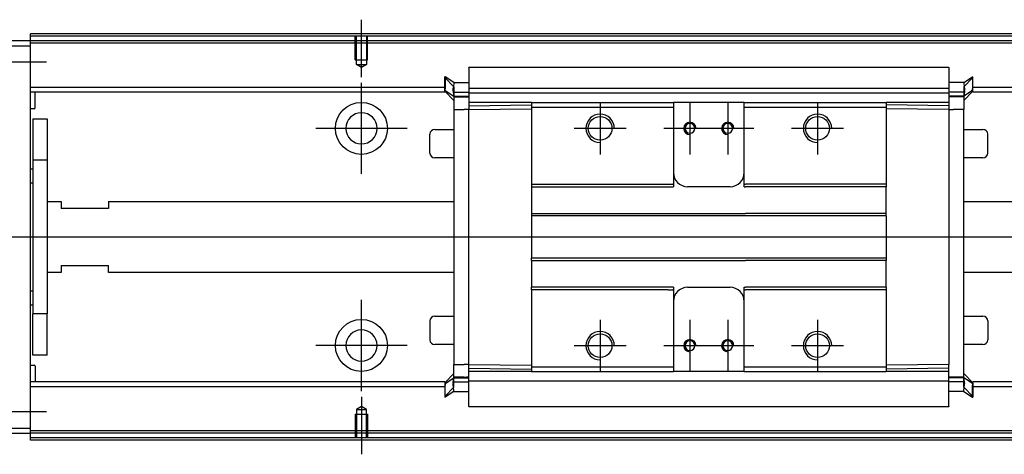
# Model space of a CAD drawing. Header units: millimetres. Extents: x -386 to 3135, y -1989 to 860.
# Tile 27 of 41: x 1614 to 1822, y -1457 to -1365. Entities that reach past the tile are written whole.
import ezdxf
from ezdxf.lldxf.tags import DXFTag

# ---------------------------------------------------------------- set-up
doc = ezdxf.new("R2010")
doc.units = ezdxf.units.MM
doc.layers.get('0').update_dxf_attribs({"linetype": 'CONTINUOUS'})
tags = doc.linetypes.add('DASHED', pattern=[25.72, 12.86, -12.86]).pattern_tags.tags
tags[6:7] = [DXFTag(74, 4), DXFTag(75, 0), DXFTag(340, '0'), DXFTag(46, 0.0), DXFTag(50, 0.0), DXFTag(44, 0.0), DXFTag(45, 0.0)]
tags[4:5] = [DXFTag(74, 4), DXFTag(75, 0), DXFTag(340, '0'), DXFTag(46, 0.0), DXFTag(50, 0.0), DXFTag(44, 0.0), DXFTag(45, 0.0)]

msp = doc.modelspace()

# ---------------------------------------------------------------- linework, layer by layer
at = {"ltscale": 0.2}
for p, q in [((1685.88, -1377.49), (1685.88, -1365.35)), ((1619.28, -1374.35), (1599.98, -1374.35)), ((1685.88, -1398), (1685.88, -1378.7)), ((1736.38, -1382.85), (1736.38, -1393.85)), ((1755.38, -1382.85), (1755.38, -1393.85)), ((1763.38, -1382.85), (1763.38, -1393.85)), ((1782.38, -1382.85), (1782.38, -1393.85)), ((1695.53, -1388.35), (1676.23, -1388.35)), ((1741.88, -1388.35), (1730.88, -1388.35)), ((1760.88, -1388.35), (1749.88, -1388.35)), ((1768.88, -1388.35), (1757.88, -1388.35)), ((1787.88, -1388.35), (1776.88, -1388.35)), ((1685.88, -1443.95), (1685.88, -1424.65)), ((1736.38, -1428.85), (1736.38, -1439.85)), ((1755.38, -1428.85), (1755.38, -1439.85)), ((1763.38, -1428.85), (1763.38, -1439.85)), ((1782.38, -1428.85), (1782.38, -1439.85)), ((1695.53, -1434.3), (1676.23, -1434.3)), ((1741.88, -1434.35), (1730.88, -1434.35)), ((1760.88, -1434.35), (1749.88, -1434.35)), ((1768.88, -1434.35), (1757.88, -1434.35)), ((1787.88, -1434.35), (1776.88, -1434.35)), ((1685.88, -1445.2), (1685.88, -1457.35)), ((1619.28, -1448.35), (1599.98, -1448.35))]:
    msp.add_line(p, q, dxfattribs=at)
at = {"linetype": 'Continuous'}
for p, q in [((1615.88, -1368.85), (1615.88, -1368.35)), ((1615.88, -1369.85), (1602.88, -1369.85)), ((1886.76, -1368.85), (1615.88, -1368.85)), ((1615.88, -1369.85), (1615.88, -1368.85)), ((1615.88, -1370.85), (1615.88, -1369.85)), ((1886.52, -1369.85), (1615.88, -1369.85)), ((1602.88, -1370.85), (1615.88, -1370.85)), ((1615.88, -1451.85), (1615.88, -1370.85)), ((1708.63, -1375.39), (1810.13, -1375.39)), ((1708.63, -1375.44), (1708.63, -1380.74)), ((1810.13, -1375.44), (1810.13, -1380.74)), ((1703.63, -1377.47), (1703.53, -1377.47)), ((1703.53, -1380.01), (1703.53, -1377.47)), ((1703.53, -1377.57), (1705.43, -1379.55)), ((1705.43, -1378.62), (1703.63, -1377.47)), ((1703.63, -1377.47), (1703.63, -1380.01)), ((1705.43, -1378.62), (1708.63, -1378.62)), ((1813.33, -1378.62), (1810.13, -1378.62)), ((1813.33, -1378.62), (1815.13, -1377.47)), ((1815.23, -1377.57), (1813.33, -1379.55)), ((1815.13, -1377.47), (1815.23, -1377.47)), ((1815.13, -1377.47), (1815.13, -1380.01)), ((1815.23, -1380.01), (1815.23, -1377.47)), ((1703.53, -1379.67), (1615.88, -1379.67)), ((1703.53, -1380.67), (1615.88, -1380.67)), ((1616.88, -1383.99), (1616.88, -1380.67)), ((1703.53, -1380.37), (1703.53, -1380.01)), ((1703.53, -1380.37), (1703.63, -1380.37)), ((1703.53, -1380.47), (1703.53, -1380.37)), ((1705.43, -1382.45), (1703.53, -1380.47)), ((1703.63, -1380.37), (1703.63, -1380.01)), ((1703.63, -1380.37), (1705.43, -1381.52)), ((1705.31, -1380.67), (1708.62, -1380.67)), ((1705.43, -1380.61), (1705.43, -1381.67)), ((1708.63, -1379.82), (1810.13, -1379.82)), ((1708.63, -1380.87), (1708.63, -1380.74)), ((1708.63, -1380.87), (1708.63, -1382.87)), ((1810.13, -1380.87), (1708.63, -1380.87)), ((1810.14, -1379.67), (1810.13, -1379.67)), ((1810.13, -1380.87), (1810.13, -1380.74)), ((1810.13, -1380.87), (1810.13, -1380.74)), ((1810.13, -1380.87), (1810.13, -1382.87)), ((1813.46, -1380.67), (1810.14, -1380.67)), ((1815.13, -1380.37), (1813.33, -1381.52)), ((1813.33, -1382.45), (1815.23, -1380.47)), ((1813.33, -1380.61), (1813.33, -1381.67)), ((1815.13, -1380.37), (1815.13, -1380.01)), ((1815.23, -1380.37), (1815.13, -1380.37)), ((1934.16, -1379.67), (1815.23, -1379.67)), ((1815.23, -1380.37), (1815.23, -1380.01)), ((1815.23, -1380.47), (1815.23, -1380.37)), ((1933.91, -1380.67), (1815.23, -1380.67)), ((1705.43, -1381.52), (1708.63, -1381.52)), ((1705.43, -1381.67), (1705.43, -1384.37)), ((1721.88, -1382.87), (1708.63, -1382.87)), ((1708.63, -1382.87), (1708.63, -1383.6)), ((1721.88, -1382.87), (1721.88, -1383.87)), ((1751.63, -1382.87), (1751.88, -1382.87)), ((1751.88, -1382.87), (1751.88, -1383.87)), ((1766.88, -1382.87), (1751.88, -1382.87)), ((1766.88, -1382.87), (1796.88, -1382.87)), ((1766.88, -1383.87), (1766.88, -1382.87)), ((1796.88, -1382.87), (1796.88, -1383.87)), ((1810.13, -1382.87), (1796.88, -1382.87)), ((1813.33, -1381.52), (1810.13, -1381.52)), ((1810.13, -1382.87), (1810.13, -1383.6)), ((1813.33, -1381.67), (1813.33, -1384.37)), ((1616.68, -1384.19), (1615.88, -1384.19)), ((1705.43, -1384.37), (1707.63, -1384.37)), ((1705.43, -1384.37), (1705.43, -1438.33)), ((1708.63, -1384.37), (1707.63, -1384.37)), ((1708.63, -1383.6), (1721.88, -1383.37)), ((1708.63, -1383.6), (1708.63, -1384.33)), ((1708.63, -1384.33), (1721.88, -1384.23)), ((1708.63, -1438.37), (1708.63, -1384.33)), ((1721.88, -1383.87), (1721.88, -1400.15)), ((1751.63, -1383.87), (1751.88, -1383.87)), ((1751.88, -1383.87), (1751.88, -1400.15)), ((1766.88, -1383.87), (1796.88, -1383.87)), ((1766.88, -1400.15), (1766.88, -1383.87)), ((1810.13, -1383.6), (1796.88, -1383.37)), ((1796.88, -1383.87), (1796.88, -1400.15)), ((1810.13, -1384.33), (1796.88, -1384.23)), ((1810.13, -1383.6), (1810.13, -1384.33)), ((1810.13, -1384.33), (1810.13, -1438.37)), ((1810.13, -1384.37), (1811.13, -1384.37)), ((1813.33, -1384.37), (1811.13, -1384.37)), ((1813.33, -1441.18), (1813.33, -1384.37)), ((1616.38, -1386.35), (1619.38, -1386.35)), ((1616.38, -1386.35), (1616.38, -1395.1)), ((1619.38, -1386.35), (1619.38, -1395.1)), ((1701.38, -1388.57), (1705.43, -1388.57)), ((1813.33, -1388.57), (1817.38, -1388.57)), ((1700.38, -1393.57), (1700.38, -1389.57)), ((1700.38, -1389.57), (1700.38, -1389.57)), ((1818.38, -1393.57), (1818.38, -1389.57)), ((1619.38, -1395.1), (1616.38, -1395.1)), ((1616.38, -1395.1), (1616.38, -1427.6)), ((1619.38, -1395.1), (1619.38, -1427.6)), ((1705.43, -1394.57), (1701.38, -1394.57)), ((1817.38, -1394.57), (1813.33, -1394.57)), ((1615.88, -1396.94), (1616.38, -1396.94)), ((1616.38, -1399.94), (1615.88, -1399.94)), ((1721.88, -1400.15), (1750.78, -1400.15)), ((1721.88, -1400.15), (1721.88, -1400.7)), ((1721.88, -1400.7), (1751.88, -1400.7)), ((1721.88, -1400.7), (1721.88, -1406.35)), ((1751.88, -1400.15), (1751.88, -1400.7)), ((1763.88, -1400.7), (1754.88, -1400.7)), ((1766.88, -1400.7), (1766.88, -1400.15)), ((1766.88, -1400.7), (1767.13, -1400.7)), ((1783.13, -1400.7), (1767.13, -1400.7)), ((1796.88, -1400.7), (1783.13, -1400.7)), ((1796.88, -1400.15), (1796.88, -1400.7)), ((1796.88, -1406.35), (1796.88, -1400.7)), ((1619.38, -1403.85), (1622.38, -1403.85)), ((1622.38, -1403.85), (1622.38, -1405.35)), ((1632.38, -1403.85), (1705.43, -1403.85)), ((1632.38, -1403.85), (1632.38, -1405.35)), ((1813.33, -1403.85), (1928.33, -1403.85)), ((1632.38, -1405.35), (1622.38, -1405.35)), ((1721.88, -1406.35), (1767.13, -1406.35)), ((1721.88, -1406.35), (1721.88, -1406.9)), ((1796.88, -1406.9), (1721.88, -1406.9)), ((1721.88, -1406.9), (1721.88, -1415.8)), ((1783.13, -1406.35), (1767.13, -1406.35)), ((1796.88, -1406.35), (1783.13, -1406.35)), ((1796.88, -1406.9), (1796.88, -1406.35)), ((1796.88, -1406.9), (1796.88, -1415.8)), ((1796.88, -1415.8), (1721.88, -1415.8)), ((1721.88, -1416.35), (1721.88, -1415.8)), ((1721.88, -1416.35), (1767.13, -1416.35)), ((1721.88, -1416.35), (1721.88, -1422)), ((1783.13, -1416.35), (1767.13, -1416.35)), ((1796.88, -1416.35), (1783.13, -1416.35)), ((1796.88, -1415.8), (1796.88, -1416.35)), ((1796.88, -1422), (1796.88, -1416.35)), ((1622.38, -1417.35), (1632.38, -1417.35)), ((1622.38, -1417.35), (1622.38, -1418.85)), ((1632.38, -1418.85), (1632.38, -1417.35)), ((1622.38, -1418.85), (1619.38, -1418.85)), ((1705.43, -1418.85), (1632.38, -1418.85)), ((1924.71, -1418.85), (1813.33, -1418.85)), ((1751.88, -1422), (1721.88, -1422)), ((1721.88, -1422.55), (1721.88, -1422)), ((1750.78, -1422.55), (1721.88, -1422.55)), ((1721.88, -1422.55), (1721.88, -1438.83)), ((1751.88, -1422), (1751.88, -1422.55)), ((1751.88, -1422.55), (1751.88, -1438.83)), ((1754.88, -1422), (1763.88, -1422)), ((1766.88, -1422.55), (1766.88, -1422)), ((1766.88, -1438.83), (1766.88, -1422.55)), ((1783.13, -1422), (1767.13, -1422)), ((1796.88, -1422), (1783.13, -1422)), ((1796.88, -1422), (1796.88, -1422.55)), ((1796.88, -1422.55), (1796.88, -1438.83)), ((1615.88, -1422.75), (1616.38, -1422.75)), ((1616.38, -1425.75), (1615.88, -1425.75)), ((1619.38, -1427.6), (1616.38, -1427.6)), ((1616.38, -1436.35), (1616.38, -1427.6)), ((1619.38, -1436.35), (1619.38, -1427.6)), ((1701.38, -1428.12), (1705.43, -1428.12)), ((1813.33, -1428.12), (1817.38, -1428.12)), ((1700.38, -1429.12), (1700.38, -1433.12)), ((1818.38, -1429.12), (1818.38, -1433.12)), ((1818.38, -1433.12), (1818.38, -1433.12)), ((1705.43, -1434.12), (1701.38, -1434.12)), ((1817.38, -1434.12), (1813.33, -1434.12)), ((1619.38, -1436.35), (1616.38, -1436.35)), ((1615.88, -1438.5), (1616.68, -1438.5)), ((1616.88, -1438.7), (1616.88, -1442.03)), ((1705.43, -1441.03), (1705.43, -1438.33)), ((1705.43, -1438.33), (1707.63, -1438.33)), ((1708.63, -1438.33), (1707.63, -1438.33)), ((1708.63, -1439.1), (1708.63, -1438.37)), ((1708.63, -1438.37), (1721.88, -1438.46)), ((1708.63, -1439.1), (1721.88, -1439.33)), ((1708.63, -1439.83), (1708.63, -1439.1)), ((1721.88, -1438.83), (1721.88, -1439.83)), ((1751.63, -1438.83), (1751.88, -1438.83)), ((1751.88, -1438.83), (1751.88, -1439.83)), ((1766.88, -1438.83), (1796.88, -1438.83)), ((1766.88, -1439.83), (1766.88, -1438.83)), ((1810.13, -1438.37), (1796.88, -1438.46)), ((1796.88, -1438.83), (1796.88, -1439.83)), ((1810.13, -1439.1), (1796.88, -1439.33)), ((1810.13, -1439.83), (1810.13, -1438.33)), ((1705.43, -1440.25), (1703.53, -1442.23)), ((1703.63, -1442.33), (1705.43, -1441.18)), ((1705.43, -1442.08), (1705.43, -1441.03)), ((1705.43, -1441.18), (1708.63, -1441.18)), ((1708.63, -1441.83), (1708.63, -1439.83)), ((1721.85, -1439.83), (1708.63, -1439.83)), ((1751.63, -1439.83), (1751.88, -1439.83)), ((1766.88, -1439.83), (1751.88, -1439.83)), ((1766.88, -1439.83), (1796.88, -1439.83)), ((1810.13, -1439.83), (1796.88, -1439.83)), ((1810.13, -1441.83), (1810.13, -1439.83)), ((1813.33, -1441.18), (1810.13, -1441.18)), ((1813.33, -1440.25), (1815.23, -1442.23)), ((1813.33, -1442.08), (1813.33, -1441.03)), ((1815.13, -1442.33), (1813.33, -1441.18)), ((1703.53, -1442.03), (1615.88, -1442.03)), ((1703.53, -1443.03), (1615.88, -1443.03)), ((1703.53, -1442.23), (1703.53, -1442.33)), ((1703.53, -1442.33), (1703.53, -1442.68)), ((1703.53, -1442.33), (1703.63, -1442.33)), ((1703.53, -1442.68), (1703.53, -1445.22)), ((1703.53, -1445.12), (1705.43, -1443.14)), ((1703.63, -1442.33), (1703.63, -1442.68)), ((1703.63, -1445.22), (1703.63, -1442.68)), ((1705.31, -1442.03), (1708.62, -1442.03)), ((1810.13, -1441.83), (1708.63, -1441.83)), ((1708.63, -1447.26), (1708.63, -1441.83)), ((1708.63, -1441.83), (1708.63, -1441.95)), ((1810.13, -1441.83), (1810.13, -1441.95)), ((1810.13, -1441.83), (1810.13, -1441.95)), ((1810.13, -1447.26), (1810.13, -1441.95)), ((1813.46, -1442.03), (1810.14, -1442.03)), ((1815.23, -1445.12), (1813.33, -1443.14)), ((1815.13, -1442.33), (1815.13, -1442.68)), ((1815.23, -1442.33), (1815.13, -1442.33)), ((1815.13, -1445.22), (1815.13, -1442.68)), ((1919.13, -1442.03), (1815.23, -1442.03)), ((1815.23, -1442.23), (1815.23, -1442.33)), ((1815.23, -1442.33), (1815.23, -1442.68)), ((1815.23, -1442.68), (1815.23, -1445.22)), ((1918.89, -1443.03), (1815.23, -1443.03)), ((1703.63, -1445.22), (1703.53, -1445.22)), ((1705.43, -1444.07), (1703.63, -1445.22)), ((1705.43, -1444.07), (1708.63, -1444.07)), ((1813.33, -1444.07), (1810.13, -1444.07)), ((1813.33, -1444.07), (1815.13, -1445.22)), ((1815.13, -1445.22), (1815.23, -1445.22)), ((1810.13, -1447.31), (1708.63, -1447.31)), ((1615.88, -1451.85), (1602.88, -1451.85)), ((1615.88, -1452.85), (1615.88, -1451.85)), ((1602.88, -1452.85), (1615.88, -1452.85)), ((1866.52, -1452.85), (1615.88, -1452.85)), ((1615.88, -1453.85), (1615.88, -1452.85)), ((1866.28, -1453.85), (1615.88, -1453.85)), ((1615.88, -1454.35), (1615.88, -1453.85))]:
    msp.add_line(p, q, dxfattribs=at)
at = {"linetype": 'DASHED'}
for p, q in [((2355.88, -1370.35), (1615.88, -1370.35)), ((1708.63, -1375.44), (1708.63, -1375.39)), ((1810.13, -1375.44), (1810.13, -1375.39)), ((1707.63, -1381.67), (1705.43, -1381.67)), ((1708.63, -1381.67), (1708.13, -1381.67)), ((1708.63, -1382.17), (1708.63, -1382.17)), ((1810.13, -1382.17), (1810.13, -1382.17)), ((1721.85, -1391.55), (1721.88, -1391.55)), ((1707.63, -1441.03), (1705.43, -1441.03)), ((1708.63, -1441.03), (1708.13, -1441.03)), ((1708.63, -1440.53), (1708.63, -1440.53)), ((1810.13, -1440.53), (1810.13, -1440.53)), ((1810.13, -1441.03), (1810.63, -1441.03)), ((1708.63, -1447.26), (1708.63, -1447.31)), ((1810.13, -1447.26), (1810.13, -1447.31)), ((1866.64, -1452.35), (1615.88, -1452.35))]:
    msp.add_line(p, q, dxfattribs=at)
at = {"linetype": 'DASHED', "ltscale": 0.1}
for p, q in [((1684.58, -1373.85), (1684.58, -1368.85)), ((1684.81, -1374.84), (1684.81, -1368.85)), ((1686.96, -1368.85), (1686.96, -1374.84)), ((1687.18, -1373.85), (1687.18, -1368.85)), ((1684.58, -1373.85), (1687.18, -1373.85)), ((1685.88, -1375.49), (1684.81, -1374.84)), ((1684.81, -1374.84), (1686.96, -1374.84)), ((1686.96, -1374.84), (1685.88, -1375.49)), ((1685.88, -1447.21), (1684.81, -1447.85)), ((1686.96, -1447.85), (1685.88, -1447.21)), ((1684.58, -1448.85), (1687.18, -1448.85)), ((1684.58, -1448.85), (1684.58, -1453.85)), ((1684.81, -1447.85), (1684.81, -1453.85)), ((1684.81, -1447.85), (1686.96, -1447.85)), ((1686.96, -1453.85), (1686.96, -1447.85)), ((1687.18, -1448.85), (1687.18, -1453.85))]:
    msp.add_line(p, q, dxfattribs=at)
msp.add_line((2369.88, -1411.39), (1527.88, -1411.35))
at = {"linetype": 'Continuous'}
for centre, radius in [((1685.88, -1388.35), 5.5), ((1736.38, -1388.35), 2.5), ((1782.38, -1388.35), 2.5), ((1685.88, -1434.3), 5.5), ((1736.38, -1434.35), 2.5), ((1782.38, -1434.35), 2.5)]:
    msp.add_circle(centre, radius, dxfattribs=at)
at = {"linetype": 'Continuous', "extrusion": (0, 0, -1)}
for centre, radius in [((-1685.88, -1388.35), 3.3), ((-1755.38, -1388.35), 1.05), ((-1763.38, -1388.35), 1.05), ((-1755.38, -1434.35), 1.05), ((-1763.38, -1434.35), 1.05)]:
    msp.add_circle(centre, radius, dxfattribs=at)
at = {"linetype": 'Continuous', "extrusion": (-1e-16, 0, -1)}
msp.add_circle((-1685.88, -1434.3), 3.3, dxfattribs=at)
at = {"linetype": 'Continuous'}
for centre, radius, start, end in [((1616.68, -1383.99), 0.2, 270, 0), ((1701.38, -1389.57), 1, 90, 180), ((1817.38, -1389.57), 1, 0, 90), ((1701.38, -1393.57), 1, 180, 270), ((1817.38, -1393.57), 1, 270, 0), ((1754.88, -1397.7), 3, 180, 270), ((1763.88, -1397.7), 3, 270, 360), ((1754.88, -1425), 3, 90, 180), ((1763.88, -1425), 3, 0, 90), ((1701.38, -1429.12), 1, 90, 180), ((1817.38, -1429.12), 1, 0, 90), ((1701.38, -1433.12), 1, 180, 270), ((1817.38, -1433.12), 1, 270, 0), ((1616.68, -1438.7), 0.2, 0, 90)]:
    msp.add_arc(centre, radius, start, end, dxfattribs=at)
for centre, radius in [((1736.38, -1388.35), 3), ((1755.38, -1388.35), 1.3), ((1763.38, -1388.35), 1.3), ((1782.38, -1388.35), 3), ((1736.38, -1434.35), 3), ((1755.38, -1434.35), 1.3), ((1763.38, -1434.35), 1.3), ((1782.38, -1434.35), 3)]:
    msp.add_arc(centre, radius, 0, 270)
for points, degree in [([(1886.88, -1368.35), (1615.88, -1368.35)], 1), ([(1705.27, -1380.32), (1705.29, -1380.14), (1705.31, -1379.96), (1705.32, -1379.8)], 3), ([(1705.28, -1380.45), (1705.29, -1380.53), (1705.3, -1380.6), (1705.31, -1380.68)], 3), ([(1813.49, -1380.32), (1813.48, -1380.14), (1813.46, -1379.96), (1813.44, -1379.8)], 3), ([(1813.49, -1380.45), (1813.48, -1380.53), (1813.47, -1380.6), (1813.46, -1380.68)], 3), ([(1705.43, -1381.67), (1706.43, -1381.67)], 1), ([(1706.43, -1381.67), (1708.63, -1381.67)], 1), ([(1721.88, -1382.87), (1751.63, -1382.87)], 1), ([(1813.33, -1381.67), (1810.13, -1381.67)], 1), ([(1721.88, -1383.87), (1751.63, -1383.87)], 1), ([(1750.78, -1400.15), (1751.78, -1400.15)], 1), ([(1751.88, -1400.15), (1751.78, -1400.15)], 1), ([(1766.88, -1400.15), (1767.13, -1400.15)], 1), ([(1783.13, -1400.15), (1767.13, -1400.15)], 1), ([(1796.88, -1400.15), (1783.13, -1400.15)], 1), ([(1750.78, -1422.55), (1751.78, -1422.55)], 1), ([(1751.88, -1422.55), (1751.78, -1422.55)], 1), ([(1766.88, -1422), (1767.13, -1422)], 1), ([(1766.88, -1422.55), (1767.13, -1422.55)], 1), ([(1783.13, -1422.55), (1767.13, -1422.55)], 1), ([(1796.88, -1422.55), (1783.13, -1422.55)], 1), ([(1721.88, -1438.83), (1735.63, -1438.83)], 1), ([(1735.63, -1438.83), (1736.63, -1438.83)], 1), ([(1736.63, -1438.83), (1751.63, -1438.83)], 1), ([(1705.43, -1441.03), (1706.43, -1441.03)], 1), ([(1706.43, -1441.03), (1708.63, -1441.03)], 1), ([(1721.88, -1439.83), (1735.63, -1439.83)], 1), ([(1735.63, -1439.83), (1736.63, -1439.83)], 1), ([(1736.63, -1439.83), (1751.63, -1439.83)], 1), ([(1813.33, -1441.03), (1810.13, -1441.03)], 1), ([(1705.27, -1442.38), (1705.29, -1442.56), (1705.31, -1442.73), (1705.32, -1442.9)], 3), ([(1705.28, -1442.24), (1705.29, -1442.17), (1705.3, -1442.09), (1705.31, -1442.02)], 3), ([(1813.49, -1442.24), (1813.48, -1442.17), (1813.47, -1442.09), (1813.46, -1442.02)], 3), ([(1866.16, -1454.35), (1615.88, -1454.35)], 1)]:
    msp.add_open_spline(points, degree=degree, dxfattribs=at)
for points, knots in [([(1705.43, -1378.62), (1705.44, -1378.64), (1705.44, -1378.71), (1705.42, -1378.93), (1705.4, -1379.09), (1705.36, -1379.47), (1705.33, -1379.7), (1705.3, -1380.07), (1705.28, -1380.19), (1705.27, -1380.32)], [0, 0, 0, 0, 0.287722, 0.287722, 0.57524, 0.57524, 0.866218, 0.866218, 1, 1, 1, 1]), ([(1813.33, -1378.62), (1813.32, -1378.64), (1813.33, -1378.71), (1813.35, -1378.93), (1813.36, -1379.09), (1813.41, -1379.47), (1813.43, -1379.7), (1813.47, -1380.07), (1813.48, -1380.19), (1813.49, -1380.32)], [0, 0, 0, 0, 0.287722, 0.287722, 0.57524, 0.57524, 0.866218, 0.866218, 1, 1, 1, 1]), ([(1705.28, -1380.45), (1705.27, -1380.43), (1705.27, -1380.41), (1705.27, -1380.36), (1705.27, -1380.34), (1705.27, -1380.32)], [0, 0, 0, 0, 0.477374, 0.477374, 1, 1, 1, 1]), ([(1705.31, -1380.68), (1705.32, -1380.76), (1705.33, -1380.83), (1705.36, -1381.04), (1705.38, -1381.16), (1705.41, -1381.35), (1705.42, -1381.42), (1705.43, -1381.5), (1705.43, -1381.52), (1705.43, -1381.52)], [0, 0, 0, 0, 0.160093, 0.160093, 0.46629, 0.46629, 0.769268, 0.769268, 1, 1, 1, 1]), ([(1813.46, -1380.68), (1813.44, -1380.76), (1813.43, -1380.83), (1813.4, -1381.04), (1813.38, -1381.16), (1813.36, -1381.35), (1813.35, -1381.42), (1813.34, -1381.5), (1813.33, -1381.52), (1813.33, -1381.52)], [0, 0, 0, 0, 0.160093, 0.160093, 0.46629, 0.46629, 0.769268, 0.769268, 1, 1, 1, 1]), ([(1813.49, -1380.45), (1813.49, -1380.43), (1813.49, -1380.41), (1813.5, -1380.36), (1813.5, -1380.34), (1813.49, -1380.32)], [0, 0, 0, 0, 0.477374, 0.477374, 1, 1, 1, 1]), ([(1705.31, -1442.02), (1705.32, -1441.94), (1705.33, -1441.86), (1705.36, -1441.66), (1705.38, -1441.53), (1705.41, -1441.34), (1705.42, -1441.27), (1705.43, -1441.2), (1705.43, -1441.18), (1705.43, -1441.18)], [0, 0, 0, 0, 0.160093, 0.160093, 0.46629, 0.46629, 0.769268, 0.769268, 1, 1, 1, 1]), ([(1813.46, -1442.02), (1813.44, -1441.94), (1813.43, -1441.86), (1813.4, -1441.66), (1813.38, -1441.53), (1813.36, -1441.34), (1813.35, -1441.27), (1813.34, -1441.2), (1813.33, -1441.18), (1813.33, -1441.18)], [0, 0, 0, 0, 0.160093, 0.160093, 0.46629, 0.46629, 0.769268, 0.769268, 1, 1, 1, 1]), ([(1705.28, -1442.24), (1705.27, -1442.27), (1705.27, -1442.29), (1705.27, -1442.33), (1705.27, -1442.36), (1705.27, -1442.38)], [0, 0, 0, 0, 0.477374, 0.477374, 1, 1, 1, 1]), ([(1705.43, -1444.07), (1705.44, -1444.05), (1705.44, -1443.98), (1705.42, -1443.76), (1705.4, -1443.61), (1705.36, -1443.22), (1705.33, -1442.99), (1705.3, -1442.63), (1705.28, -1442.51), (1705.27, -1442.38)], [0, 0, 0, 0, 0.287722, 0.287722, 0.57524, 0.57524, 0.866218, 0.866218, 1, 1, 1, 1]), ([(1813.33, -1444.07), (1813.32, -1444.05), (1813.33, -1443.98), (1813.35, -1443.76), (1813.36, -1443.61), (1813.41, -1443.22), (1813.43, -1442.99), (1813.47, -1442.63), (1813.48, -1442.51), (1813.49, -1442.38)], [0, 0, 0, 0, 0.287722, 0.287722, 0.57524, 0.57524, 0.866218, 0.866218, 1, 1, 1, 1]), ([(1813.49, -1442.24), (1813.49, -1442.27), (1813.49, -1442.29), (1813.5, -1442.33), (1813.5, -1442.36), (1813.49, -1442.38)], [0, 0, 0, 0, 0.477374, 0.477374, 1, 1, 1, 1])]:
    msp.add_open_spline(points, degree=3, knots=knots, dxfattribs=at)
for points in [[(1705.43, -1379.55), (1705.43, -1379.6), (1705.43, -1380.61)], [(1813.33, -1379.55), (1813.33, -1379.6), (1813.33, -1380.61)], [(1705.43, -1443.14), (1705.43, -1443.09), (1705.43, -1442.08)], [(1813.33, -1443.14), (1813.33, -1443.09), (1813.33, -1442.08)]]:
    msp.add_rational_spline(points, [1, 0.817576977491, 1], degree=2, dxfattribs=at)

doc.saveas('drawing.dxf')
